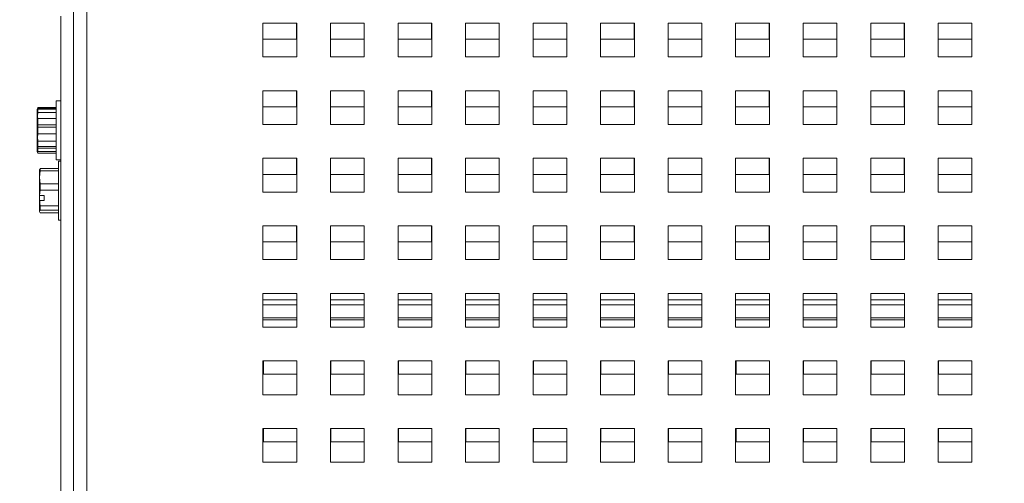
# Paper-space layout '2' of a CAD drawing. Header units: inches. Extents: x 1 to 109, y 1 to 85.
# Tile 5 of 66: x 39.89 to 45.72, y 20.18 to 22.92. Entities that reach past the tile are written whole.
import ezdxf

# ---------------------------------------------------------------- set-up
doc = ezdxf.new("R2010")
doc.units = ezdxf.units.IN
doc.header["$MEASUREMENT"] = 0
doc.styles.add('SLDTEXTSTYLE0', font='GOTHIC.TTF', dxfattribs={"width": 0.913})
doc.dimstyles.new('SLDDIMSTYLE0', dxfattribs={"dimtxt": 0.625, "dimasz": 0.65, "dimexe": 0, "dimexo": 0.0625, "dimgap": 0.15625, "dimtad": 0, "dimtih": 1, "dimtoh": 1, "dimrnd": 1e-09, "dimzin": 12, "dimdsep": 46, "dimtxsty": 'SLDTEXTSTYLE0', "dimsah": 1, "dimcen": 0.09, "dimadec": 0, "dimazin": 3, "dimtfac": 1, "dimtofl": 0, "dimtmove": 0, "dimatfit": 3, "dimfxl": 1, "dimfrac": 2, "dimtolj": 1, "dimtzin": 12, "dimarcsym": 0})

# ---------------------------------------------------------------- blocks, each defined once
blk = doc.blocks.new('_D_34')
at = {"color": 7, "linetype": 'Continuous', "lineweight": 0, "ltscale": 5}
for p, q in [((46.782, 26.7439), (33.2855, 26.7439)), ((33.9105, 26.7439), (33.9105, 22.1941)), ((33.9105, 15.7302), (33.9105, 21.2827)), ((38.9948, 15.7302), (33.2855, 15.7302))]:
    blk.add_line(p, q, dxfattribs=at)
for points in [[(33.9105, 26.7439), (33.8105, 26.0939), (34.0105, 26.0939)], [(33.9105, 15.7302), (34.0105, 16.3802), (33.8105, 16.3802)]]:
    blk.add_solid(points, dxfattribs=at)
at = {"color": 7, "linetype": 'Continuous', "lineweight": 0, "ltscale": 5, "insert": (32.8851, 22.081), "char_height": 0.625, "attachment_point": 1, "style": 'SLDTEXTSTYLE0'}
blk.add_mtext('11.01', dxfattribs=at)

psp = doc.layouts.new('2')

# ---------------------------------------------------------------- linework, layer by layer
at = {"color": 7, "linetype": 'Continuous', "lineweight": 15, "ltscale": 5}
for p, q in [((40.21, 15.8039), (40.21, 28.6789)), ((40.2898, 28.5991), (40.2898, 15.8039)), ((40.1353, 22.9442), (40.1353, 19.0189)), ((41.5325, 22.9039), (41.3325, 22.9039)), ((41.3325, 22.9039), (41.3325, 22.7039)), ((41.5318, 22.8081), (41.5318, 22.9039)), ((41.5325, 22.7039), (41.5325, 22.9039)), ((41.9325, 22.9039), (41.7325, 22.9039)), ((41.7325, 22.9039), (41.7325, 22.7039)), ((41.9318, 22.8081), (41.9318, 22.9039)), ((41.9325, 22.7039), (41.9325, 22.9039)), ((42.3325, 22.9039), (42.1325, 22.9039)), ((42.1325, 22.9039), (42.1325, 22.7039)), ((42.3318, 22.8081), (42.3318, 22.9039)), ((42.3325, 22.7039), (42.3325, 22.9039)), ((42.7325, 22.9039), (42.5325, 22.9039)), ((42.5325, 22.9039), (42.5325, 22.7039)), ((42.7318, 22.8081), (42.7318, 22.9039)), ((42.7325, 22.7039), (42.7325, 22.9039)), ((43.1325, 22.9039), (42.9325, 22.9039)), ((42.9325, 22.9039), (42.9325, 22.7039)), ((43.1318, 22.8081), (43.1318, 22.9039)), ((43.1325, 22.7039), (43.1325, 22.9039)), ((43.5325, 22.9039), (43.3325, 22.9039)), ((43.3325, 22.9039), (43.3325, 22.7039)), ((43.5318, 22.8081), (43.5318, 22.9039)), ((43.5325, 22.7039), (43.5325, 22.9039)), ((43.9325, 22.9039), (43.7325, 22.9039)), ((43.7325, 22.9039), (43.7325, 22.7039)), ((43.9318, 22.8081), (43.9318, 22.9039)), ((43.9325, 22.7039), (43.9325, 22.9039)), ((44.3325, 22.9039), (44.1325, 22.9039)), ((44.1325, 22.9039), (44.1325, 22.7039)), ((44.3318, 22.8081), (44.3318, 22.9039)), ((44.3325, 22.7039), (44.3325, 22.9039)), ((44.7325, 22.9039), (44.5325, 22.9039)), ((44.5325, 22.9039), (44.5325, 22.7039)), ((44.7318, 22.8081), (44.7318, 22.9039)), ((44.7325, 22.7039), (44.7325, 22.9039)), ((45.1325, 22.9039), (44.9325, 22.9039)), ((44.9325, 22.9039), (44.9325, 22.7039)), ((45.1318, 22.8081), (45.1318, 22.9039)), ((45.1325, 22.7039), (45.1325, 22.9039)), ((45.5325, 22.9039), (45.3325, 22.9039)), ((45.3325, 22.9039), (45.3325, 22.7039)), ((45.5318, 22.8081), (45.5318, 22.9039)), ((45.5325, 22.7039), (45.5325, 22.9039)), ((41.3325, 22.8081), (41.5318, 22.8081)), ((41.7325, 22.8081), (41.9318, 22.8081)), ((42.1325, 22.8081), (42.3318, 22.8081)), ((42.5325, 22.8081), (42.7318, 22.8081)), ((42.9325, 22.8081), (43.1318, 22.8081)), ((43.3325, 22.8081), (43.5318, 22.8081)), ((43.7325, 22.8081), (43.9318, 22.8081)), ((44.1325, 22.8081), (44.3318, 22.8081)), ((44.5325, 22.8081), (44.7318, 22.8081)), ((44.9325, 22.8081), (45.1318, 22.8081)), ((45.3325, 22.8081), (45.5318, 22.8081)), ((41.3325, 22.7039), (41.5325, 22.7039)), ((41.7325, 22.7039), (41.9325, 22.7039)), ((42.1325, 22.7039), (42.3325, 22.7039)), ((42.5325, 22.7039), (42.7325, 22.7039)), ((42.9325, 22.7039), (43.1325, 22.7039)), ((43.3325, 22.7039), (43.5325, 22.7039)), ((43.7325, 22.7039), (43.9325, 22.7039)), ((44.1325, 22.7039), (44.3325, 22.7039)), ((44.5325, 22.7039), (44.7325, 22.7039)), ((44.9325, 22.7039), (45.1325, 22.7039)), ((45.3325, 22.7039), (45.5325, 22.7039)), ((41.5325, 22.5039), (41.3325, 22.5039)), ((41.3325, 22.5039), (41.3325, 22.3039)), ((41.5318, 22.4081), (41.5318, 22.5039)), ((41.5325, 22.3039), (41.5325, 22.5039)), ((41.9325, 22.5039), (41.7325, 22.5039)), ((41.7325, 22.5039), (41.7325, 22.3039)), ((41.9318, 22.4081), (41.9318, 22.5039)), ((41.9325, 22.3039), (41.9325, 22.5039)), ((42.3325, 22.5039), (42.1325, 22.5039)), ((42.1325, 22.5039), (42.1325, 22.3039)), ((42.3318, 22.4081), (42.3318, 22.5039)), ((42.3325, 22.3039), (42.3325, 22.5039)), ((42.7325, 22.5039), (42.5325, 22.5039)), ((42.5325, 22.5039), (42.5325, 22.3039)), ((42.7318, 22.4081), (42.7318, 22.5039)), ((42.7325, 22.3039), (42.7325, 22.5039)), ((43.1325, 22.5039), (42.9325, 22.5039)), ((42.9325, 22.5039), (42.9325, 22.3039)), ((43.1318, 22.4081), (43.1318, 22.5039)), ((43.1325, 22.3039), (43.1325, 22.5039)), ((43.5325, 22.5039), (43.3325, 22.5039)), ((43.3325, 22.5039), (43.3325, 22.3039)), ((43.5318, 22.4081), (43.5318, 22.5039)), ((43.5325, 22.3039), (43.5325, 22.5039)), ((43.9325, 22.5039), (43.7325, 22.5039)), ((43.7325, 22.5039), (43.7325, 22.3039)), ((43.9318, 22.4081), (43.9318, 22.5039)), ((43.9325, 22.3039), (43.9325, 22.5039)), ((44.3325, 22.5039), (44.1325, 22.5039)), ((44.1325, 22.5039), (44.1325, 22.3039)), ((44.3318, 22.4081), (44.3318, 22.5039)), ((44.3325, 22.3039), (44.3325, 22.5039)), ((44.7325, 22.5039), (44.5325, 22.5039)), ((44.5325, 22.5039), (44.5325, 22.3039)), ((44.7318, 22.4081), (44.7318, 22.5039)), ((44.7325, 22.3039), (44.7325, 22.5039)), ((45.1325, 22.5039), (44.9325, 22.5039)), ((44.9325, 22.5039), (44.9325, 22.3039)), ((45.1318, 22.4081), (45.1318, 22.5039)), ((45.1325, 22.3039), (45.1325, 22.5039)), ((45.5325, 22.5039), (45.3325, 22.5039)), ((45.3325, 22.5039), (45.3325, 22.3039)), ((45.5318, 22.4081), (45.5318, 22.5039)), ((45.5325, 22.3039), (45.5325, 22.5039)), ((39.9986, 22.403), (39.9943, 22.3939)), ((40.1071, 22.4033), (39.9987, 22.4033)), ((39.9987, 22.4033), (39.9987, 22.3984)), ((40.1071, 22.3984), (39.9987, 22.3984)), ((40.1353, 22.4429), (40.1071, 22.4429)), ((40.1353, 22.4429), (40.1071, 22.4429)), ((40.1071, 22.4429), (40.1071, 22.0949)), ((41.3325, 22.4081), (41.5318, 22.4081)), ((41.7325, 22.4081), (41.9318, 22.4081)), ((42.1325, 22.4081), (42.3318, 22.4081)), ((42.5325, 22.4081), (42.7318, 22.4081)), ((42.9325, 22.4081), (43.1318, 22.4081)), ((43.3325, 22.4081), (43.5318, 22.4081)), ((43.7325, 22.4081), (43.9318, 22.4081)), ((44.1325, 22.4081), (44.3318, 22.4081)), ((44.5325, 22.4081), (44.7318, 22.4081)), ((44.9325, 22.4081), (45.1318, 22.4081)), ((45.3325, 22.4081), (45.5318, 22.4081)), ((39.9943, 22.3772), (39.9943, 22.3939)), ((39.9948, 22.3939), (39.9943, 22.3929)), ((39.9943, 22.3314), (39.9943, 22.3929)), ((39.9943, 22.3772), (39.9948, 22.378)), ((39.9987, 22.3742), (39.9943, 22.3314)), ((39.9948, 22.3592), (39.9943, 22.3584)), ((39.9943, 22.2534), (39.9943, 22.3584)), ((39.9948, 22.3939), (39.9987, 22.3939)), ((39.9948, 22.3592), (39.9987, 22.3388)), ((39.9987, 22.3939), (39.9987, 22.3742)), ((39.9987, 22.3939), (40.1071, 22.3939)), ((40.1071, 22.3742), (39.9987, 22.3742)), ((39.9943, 22.2064), (39.9943, 22.3314)), ((39.9943, 22.3314), (39.9987, 22.2886)), ((39.9987, 22.3024), (39.9943, 22.2534)), ((39.9987, 22.3388), (39.9987, 22.3024)), ((39.9987, 22.3388), (40.1071, 22.3388)), ((40.1071, 22.3024), (39.9987, 22.3024)), ((39.9987, 22.2886), (39.9987, 22.2492)), ((39.9987, 22.2886), (40.1071, 22.2886)), ((41.3325, 22.3039), (41.5325, 22.3039)), ((41.7325, 22.3039), (41.9325, 22.3039)), ((42.1325, 22.3039), (42.3325, 22.3039)), ((42.5325, 22.3039), (42.7325, 22.3039)), ((42.9325, 22.3039), (43.1325, 22.3039)), ((43.3325, 22.3039), (43.5325, 22.3039)), ((43.7325, 22.3039), (43.9325, 22.3039)), ((44.1325, 22.3039), (44.3325, 22.3039)), ((44.5325, 22.3039), (44.7325, 22.3039)), ((44.9325, 22.3039), (45.1325, 22.3039)), ((45.3325, 22.3039), (45.5325, 22.3039)), ((39.9943, 22.2534), (39.9987, 22.2044)), ((39.9987, 22.2492), (39.9943, 22.2064)), ((40.1071, 22.2492), (39.9987, 22.2492)), ((39.9943, 22.1538), (39.9943, 22.2162)), ((39.9943, 22.2064), (39.9987, 22.1636)), ((39.9943, 22.1449), (39.9943, 22.2064)), ((39.9987, 22.173), (39.9943, 22.1538)), ((39.9987, 22.2044), (40.1071, 22.2044)), ((39.9987, 22.2044), (39.9987, 22.173)), ((40.1071, 22.173), (39.9987, 22.173)), ((39.9943, 22.1538), (39.9987, 22.1345)), ((39.9943, 22.1439), (39.9943, 22.1538)), ((39.9943, 22.1439), (39.9987, 22.1345)), ((39.9987, 22.1439), (39.9948, 22.1439)), ((39.9987, 22.1636), (40.1071, 22.1636)), ((39.9987, 22.1636), (39.9987, 22.1439)), ((40.1071, 22.1439), (39.9987, 22.1439)), ((39.9987, 22.1345), (40.1071, 22.1345)), ((39.9987, 22.1345), (40.1071, 22.1345)), ((39.9987, 22.1345), (39.9987, 22.1345)), ((40.1071, 22.0949), (40.1353, 22.0949)), ((40.1071, 22.0949), (40.1353, 22.0949)), ((40.1353, 22.0859), (40.1216, 22.0859)), ((40.1216, 22.0859), (40.1216, 21.8508)), ((41.5325, 22.1039), (41.3325, 22.1039)), ((41.3325, 22.1039), (41.3325, 21.9039)), ((41.5318, 22.0081), (41.5318, 22.1039)), ((41.5325, 21.9039), (41.5325, 22.1039)), ((41.9325, 22.1039), (41.7325, 22.1039)), ((41.7325, 22.1039), (41.7325, 21.9039)), ((41.9318, 22.0081), (41.9318, 22.1039)), ((41.9325, 21.9039), (41.9325, 22.1039)), ((42.3325, 22.1039), (42.1325, 22.1039)), ((42.1325, 22.1039), (42.1325, 21.9039)), ((42.3318, 22.0081), (42.3318, 22.1039)), ((42.3325, 21.9039), (42.3325, 22.1039)), ((42.7325, 22.1039), (42.5325, 22.1039)), ((42.5325, 22.1039), (42.5325, 21.9039)), ((42.7318, 22.0081), (42.7318, 22.1039)), ((42.7325, 21.9039), (42.7325, 22.1039)), ((43.1325, 22.1039), (42.9325, 22.1039)), ((42.9325, 22.1039), (42.9325, 21.9039)), ((43.1318, 22.0081), (43.1318, 22.1039)), ((43.1325, 21.9039), (43.1325, 22.1039)), ((43.5325, 22.1039), (43.3325, 22.1039)), ((43.3325, 22.1039), (43.3325, 21.9039)), ((43.5318, 22.0081), (43.5318, 22.1039)), ((43.5325, 21.9039), (43.5325, 22.1039)), ((43.9325, 22.1039), (43.7325, 22.1039)), ((43.7325, 22.1039), (43.7325, 21.9039)), ((43.9318, 22.0081), (43.9318, 22.1039)), ((43.9325, 21.9039), (43.9325, 22.1039)), ((44.3325, 22.1039), (44.1325, 22.1039)), ((44.1325, 22.1039), (44.1325, 21.9039)), ((44.3318, 22.0081), (44.3318, 22.1039)), ((44.3325, 21.9039), (44.3325, 22.1039)), ((44.7325, 22.1039), (44.5325, 22.1039)), ((44.5325, 22.1039), (44.5325, 21.9039)), ((44.7318, 22.0081), (44.7318, 22.1039)), ((44.7325, 21.9039), (44.7325, 22.1039)), ((45.1325, 22.1039), (44.9325, 22.1039)), ((44.9325, 22.1039), (44.9325, 21.9039)), ((45.1318, 22.0081), (45.1318, 22.1039)), ((45.1325, 21.9039), (45.1325, 22.1039)), ((45.5325, 22.1039), (45.3325, 22.1039)), ((45.3325, 22.1039), (45.3325, 21.9039)), ((45.5318, 22.0081), (45.5318, 22.1039)), ((45.5325, 21.9039), (45.5325, 22.1039)), ((40.0088, 22.0352), (40.0132, 22.0433)), ((40.0088, 21.9913), (40.0088, 22.0368)), ((40.0132, 22.0294), (40.0088, 21.9913)), ((40.0088, 21.9913), (40.0132, 21.9532)), ((40.0088, 21.883), (40.0088, 21.9913)), ((40.0132, 22.0433), (40.0132, 22.0294)), ((40.0132, 22.0433), (40.1216, 22.0433)), ((40.1216, 22.0294), (40.0132, 22.0294)), ((41.3325, 22.0081), (41.5318, 22.0081)), ((41.7325, 22.0081), (41.9318, 22.0081)), ((42.1325, 22.0081), (42.3318, 22.0081)), ((42.5325, 22.0081), (42.7318, 22.0081)), ((42.9325, 22.0081), (43.1318, 22.0081)), ((43.3325, 22.0081), (43.5318, 22.0081)), ((43.7325, 22.0081), (43.9318, 22.0081)), ((44.1325, 22.0081), (44.3318, 22.0081)), ((44.5325, 22.0081), (44.7318, 22.0081)), ((44.9325, 22.0081), (45.1318, 22.0081)), ((45.3325, 22.0081), (45.5318, 22.0081)), ((40.0132, 21.9532), (40.0132, 21.9142)), ((40.0132, 21.9532), (40.1216, 21.9532)), ((40.0088, 21.883), (40.0093, 21.8826)), ((40.0088, 21.883), (40.0088, 21.8537)), ((40.0132, 21.9142), (40.0093, 21.8826)), ((40.037, 21.8826), (40.0093, 21.8826)), ((40.1216, 21.9142), (40.0132, 21.9142)), ((40.037, 21.8534), (40.037, 21.8826)), ((41.3325, 21.9039), (41.5325, 21.9039)), ((41.7325, 21.9039), (41.9325, 21.9039)), ((42.1325, 21.9039), (42.3325, 21.9039)), ((42.5325, 21.9039), (42.7325, 21.9039)), ((42.9325, 21.9039), (43.1325, 21.9039)), ((43.3325, 21.9039), (43.5325, 21.9039)), ((43.7325, 21.9039), (43.9325, 21.9039)), ((44.1325, 21.9039), (44.3325, 21.9039)), ((44.5325, 21.9039), (44.7325, 21.9039)), ((44.9325, 21.9039), (45.1325, 21.9039)), ((45.3325, 21.9039), (45.5325, 21.9039)), ((40.0093, 21.8534), (40.0088, 21.8537)), ((40.0088, 21.8537), (40.0088, 21.7886)), ((40.037, 21.8534), (40.0093, 21.8534)), ((40.0132, 21.8218), (40.1216, 21.8218)), ((40.0132, 21.8218), (40.0132, 21.7967)), ((40.1216, 21.8508), (40.1216, 21.7379)), ((40.0132, 21.7967), (40.0088, 21.7886)), ((40.0088, 21.7886), (40.0132, 21.7805)), ((40.1216, 21.7967), (40.0132, 21.7967)), ((40.0132, 21.7805), (40.1216, 21.7805)), ((40.1216, 21.7379), (40.1353, 21.7379)), ((41.5325, 21.7039), (41.3325, 21.7039)), ((41.3325, 21.7039), (41.3325, 21.5039)), ((41.5318, 21.6081), (41.5318, 21.7039)), ((41.5325, 21.5039), (41.5325, 21.7039)), ((41.9325, 21.7039), (41.7325, 21.7039)), ((41.7325, 21.7039), (41.7325, 21.5039)), ((41.9318, 21.6081), (41.9318, 21.7039)), ((41.9325, 21.5039), (41.9325, 21.7039)), ((42.3325, 21.7039), (42.1325, 21.7039)), ((42.1325, 21.7039), (42.1325, 21.5039)), ((42.3318, 21.6081), (42.3318, 21.7039)), ((42.3325, 21.5039), (42.3325, 21.7039)), ((42.7325, 21.7039), (42.5325, 21.7039)), ((42.5325, 21.7039), (42.5325, 21.5039)), ((42.7318, 21.6081), (42.7318, 21.7039)), ((42.7325, 21.5039), (42.7325, 21.7039)), ((43.1325, 21.7039), (42.9325, 21.7039)), ((42.9325, 21.7039), (42.9325, 21.5039)), ((43.1318, 21.6081), (43.1318, 21.7039)), ((43.1325, 21.5039), (43.1325, 21.7039)), ((43.5325, 21.7039), (43.3325, 21.7039)), ((43.3325, 21.7039), (43.3325, 21.5039)), ((43.5318, 21.6081), (43.5318, 21.7039)), ((43.5325, 21.5039), (43.5325, 21.7039)), ((43.9325, 21.7039), (43.7325, 21.7039)), ((43.7325, 21.7039), (43.7325, 21.5039)), ((43.9318, 21.6081), (43.9318, 21.7039)), ((43.9325, 21.5039), (43.9325, 21.7039)), ((44.3325, 21.7039), (44.1325, 21.7039)), ((44.1325, 21.7039), (44.1325, 21.5039)), ((44.3318, 21.6081), (44.3318, 21.7039)), ((44.3325, 21.5039), (44.3325, 21.7039)), ((44.7325, 21.7039), (44.5325, 21.7039)), ((44.5325, 21.7039), (44.5325, 21.5039)), ((44.7318, 21.6081), (44.7318, 21.7039)), ((44.7325, 21.5039), (44.7325, 21.7039)), ((45.1325, 21.7039), (44.9325, 21.7039)), ((44.9325, 21.7039), (44.9325, 21.5039)), ((45.1318, 21.6081), (45.1318, 21.7039)), ((45.1325, 21.5039), (45.1325, 21.7039)), ((45.5325, 21.7039), (45.3325, 21.7039)), ((45.3325, 21.7039), (45.3325, 21.5039)), ((45.5318, 21.6081), (45.5318, 21.7039)), ((45.5325, 21.5039), (45.5325, 21.7039)), ((41.3325, 21.6081), (41.5318, 21.6081)), ((41.7325, 21.6081), (41.9318, 21.6081)), ((42.1325, 21.6081), (42.3318, 21.6081)), ((42.5325, 21.6081), (42.7318, 21.6081)), ((42.9325, 21.6081), (43.1318, 21.6081)), ((43.3325, 21.6081), (43.5318, 21.6081)), ((43.7325, 21.6081), (43.9318, 21.6081)), ((44.1325, 21.6081), (44.3318, 21.6081)), ((44.5325, 21.6081), (44.7318, 21.6081)), ((44.9325, 21.6081), (45.1318, 21.6081)), ((45.3325, 21.6081), (45.5318, 21.6081)), ((41.3325, 21.5039), (41.5325, 21.5039)), ((41.7325, 21.5039), (41.9325, 21.5039)), ((42.1325, 21.5039), (42.3325, 21.5039)), ((42.5325, 21.5039), (42.7325, 21.5039)), ((42.9325, 21.5039), (43.1325, 21.5039)), ((43.3325, 21.5039), (43.5325, 21.5039)), ((43.7325, 21.5039), (43.9325, 21.5039)), ((44.1325, 21.5039), (44.3325, 21.5039)), ((44.5325, 21.5039), (44.7325, 21.5039)), ((44.9325, 21.5039), (45.1325, 21.5039)), ((45.3325, 21.5039), (45.5325, 21.5039)), ((41.5325, 21.3039), (41.3325, 21.3039)), ((41.3325, 21.3039), (41.3325, 21.1039)), ((41.5325, 21.1039), (41.5325, 21.3039)), ((41.9325, 21.3039), (41.7325, 21.3039)), ((41.7325, 21.3039), (41.7325, 21.1039)), ((41.9325, 21.1039), (41.9325, 21.3039)), ((42.3325, 21.3039), (42.1325, 21.3039)), ((42.1325, 21.3039), (42.1325, 21.1039)), ((42.3325, 21.1039), (42.3325, 21.3039)), ((42.7325, 21.3039), (42.5325, 21.3039)), ((42.5325, 21.3039), (42.5325, 21.1039)), ((42.7325, 21.1039), (42.7325, 21.3039)), ((43.1325, 21.3039), (42.9325, 21.3039)), ((42.9325, 21.3039), (42.9325, 21.1039)), ((43.1325, 21.1039), (43.1325, 21.3039)), ((43.5325, 21.3039), (43.3325, 21.3039)), ((43.3325, 21.3039), (43.3325, 21.1039)), ((43.5325, 21.1039), (43.5325, 21.3039)), ((43.9325, 21.3039), (43.7325, 21.3039)), ((43.7325, 21.3039), (43.7325, 21.1039)), ((43.9325, 21.1039), (43.9325, 21.3039)), ((44.3325, 21.3039), (44.1325, 21.3039)), ((44.1325, 21.3039), (44.1325, 21.1039)), ((44.3325, 21.1039), (44.3325, 21.3039)), ((44.7325, 21.3039), (44.5325, 21.3039)), ((44.5325, 21.3039), (44.5325, 21.1039)), ((44.7325, 21.1039), (44.7325, 21.3039)), ((45.1325, 21.3039), (44.9325, 21.3039)), ((44.9325, 21.3039), (44.9325, 21.1039)), ((45.1325, 21.1039), (45.1325, 21.3039)), ((45.5325, 21.3039), (45.3325, 21.3039)), ((45.3325, 21.3039), (45.3325, 21.1039)), ((45.5325, 21.1039), (45.5325, 21.3039)), ((41.3325, 21.1481), (41.5325, 21.1481)), ((41.7325, 21.1481), (41.9325, 21.1481)), ((42.1325, 21.1481), (42.3325, 21.1481)), ((42.5325, 21.1481), (42.7325, 21.1481)), ((42.9325, 21.1481), (43.1325, 21.1481)), ((43.3325, 21.1481), (43.5325, 21.1481)), ((43.7325, 21.1481), (43.9325, 21.1481)), ((44.1325, 21.1481), (44.3325, 21.1481)), ((44.5325, 21.1481), (44.7325, 21.1481)), ((44.9325, 21.1481), (45.1325, 21.1481)), ((45.3325, 21.1481), (45.5325, 21.1481)), ((41.3325, 21.1039), (41.5325, 21.1039)), ((41.7325, 21.1039), (41.9325, 21.1039)), ((42.1325, 21.1039), (42.3325, 21.1039)), ((42.5325, 21.1039), (42.7325, 21.1039)), ((42.9325, 21.1039), (43.1325, 21.1039)), ((43.3325, 21.1039), (43.5325, 21.1039)), ((43.7325, 21.1039), (43.9325, 21.1039)), ((44.1325, 21.1039), (44.3325, 21.1039)), ((44.5325, 21.1039), (44.7325, 21.1039)), ((44.9325, 21.1039), (45.1325, 21.1039)), ((45.3325, 21.1039), (45.5325, 21.1039)), ((41.5325, 20.9039), (41.3325, 20.9039)), ((41.3325, 20.9039), (41.3325, 20.7039)), ((41.3348, 20.9039), (41.3348, 20.8251)), ((41.5325, 20.7039), (41.5325, 20.9039)), ((41.9325, 20.9039), (41.7325, 20.9039)), ((41.7325, 20.9039), (41.7325, 20.7039)), ((41.7348, 20.9039), (41.7348, 20.8251)), ((41.9325, 20.7039), (41.9325, 20.9039)), ((42.3325, 20.9039), (42.1325, 20.9039)), ((42.1325, 20.9039), (42.1325, 20.7039)), ((42.1348, 20.9039), (42.1348, 20.8251)), ((42.3325, 20.7039), (42.3325, 20.9039)), ((42.7325, 20.9039), (42.5325, 20.9039)), ((42.5325, 20.9039), (42.5325, 20.7039)), ((42.5348, 20.9039), (42.5348, 20.8251)), ((42.7325, 20.7039), (42.7325, 20.9039)), ((43.1325, 20.9039), (42.9325, 20.9039)), ((42.9325, 20.9039), (42.9325, 20.7039)), ((42.9348, 20.9039), (42.9348, 20.8251)), ((43.1325, 20.7039), (43.1325, 20.9039)), ((43.5325, 20.9039), (43.3325, 20.9039)), ((43.3325, 20.9039), (43.3325, 20.7039)), ((43.3348, 20.9039), (43.3348, 20.8251)), ((43.5325, 20.7039), (43.5325, 20.9039)), ((43.9325, 20.9039), (43.7325, 20.9039)), ((43.7325, 20.9039), (43.7325, 20.7039)), ((43.7348, 20.9039), (43.7348, 20.8251)), ((43.9325, 20.7039), (43.9325, 20.9039)), ((44.3325, 20.9039), (44.1325, 20.9039)), ((44.1325, 20.9039), (44.1325, 20.7039)), ((44.1348, 20.9039), (44.1348, 20.8251)), ((44.3325, 20.7039), (44.3325, 20.9039)), ((44.7325, 20.9039), (44.5325, 20.9039)), ((44.5325, 20.9039), (44.5325, 20.7039)), ((44.5348, 20.9039), (44.5348, 20.8251)), ((44.7325, 20.7039), (44.7325, 20.9039)), ((45.1325, 20.9039), (44.9325, 20.9039)), ((44.9325, 20.9039), (44.9325, 20.7039)), ((44.9348, 20.9039), (44.9348, 20.8251)), ((45.1325, 20.7039), (45.1325, 20.9039)), ((45.5325, 20.9039), (45.3325, 20.9039)), ((45.3325, 20.9039), (45.3325, 20.7039)), ((45.3348, 20.9039), (45.3348, 20.8251)), ((45.5325, 20.7039), (45.5325, 20.9039)), ((41.3348, 20.8251), (41.5325, 20.8251)), ((41.7348, 20.8251), (41.9325, 20.8251)), ((42.1348, 20.8251), (42.3325, 20.8251)), ((42.5348, 20.8251), (42.7325, 20.8251)), ((42.9348, 20.8251), (43.1325, 20.8251)), ((43.3348, 20.8251), (43.5325, 20.8251)), ((43.7348, 20.8251), (43.9325, 20.8251)), ((44.1348, 20.8251), (44.3325, 20.8251)), ((44.5348, 20.8251), (44.7325, 20.8251)), ((44.9348, 20.8251), (45.1325, 20.8251)), ((45.3348, 20.8251), (45.5325, 20.8251)), ((41.3325, 20.7039), (41.5325, 20.7039)), ((41.7325, 20.7039), (41.9325, 20.7039)), ((42.1325, 20.7039), (42.3325, 20.7039)), ((42.5325, 20.7039), (42.7325, 20.7039)), ((42.9325, 20.7039), (43.1325, 20.7039)), ((43.3325, 20.7039), (43.5325, 20.7039)), ((43.7325, 20.7039), (43.9325, 20.7039)), ((44.1325, 20.7039), (44.3325, 20.7039)), ((44.5325, 20.7039), (44.7325, 20.7039)), ((44.9325, 20.7039), (45.1325, 20.7039)), ((45.3325, 20.7039), (45.5325, 20.7039)), ((41.5325, 20.5039), (41.3325, 20.5039)), ((41.3325, 20.5039), (41.3325, 20.3039)), ((41.3348, 20.5039), (41.3348, 20.4251)), ((41.5325, 20.3039), (41.5325, 20.5039)), ((41.9325, 20.5039), (41.7325, 20.5039)), ((41.7325, 20.5039), (41.7325, 20.3039)), ((41.7348, 20.5039), (41.7348, 20.4251)), ((41.9325, 20.3039), (41.9325, 20.5039)), ((42.3325, 20.5039), (42.1325, 20.5039)), ((42.1325, 20.5039), (42.1325, 20.3039)), ((42.1348, 20.5039), (42.1348, 20.4251)), ((42.3325, 20.3039), (42.3325, 20.5039)), ((42.7325, 20.5039), (42.5325, 20.5039)), ((42.5325, 20.5039), (42.5325, 20.3039)), ((42.5348, 20.5039), (42.5348, 20.4251)), ((42.7325, 20.3039), (42.7325, 20.5039)), ((43.1325, 20.5039), (42.9325, 20.5039)), ((42.9325, 20.5039), (42.9325, 20.3039)), ((42.9348, 20.5039), (42.9348, 20.4251)), ((43.1325, 20.3039), (43.1325, 20.5039)), ((43.5325, 20.5039), (43.3325, 20.5039)), ((43.3325, 20.5039), (43.3325, 20.3039)), ((43.3348, 20.5039), (43.3348, 20.4251)), ((43.5325, 20.3039), (43.5325, 20.5039)), ((43.9325, 20.5039), (43.7325, 20.5039)), ((43.7325, 20.5039), (43.7325, 20.3039)), ((43.7348, 20.5039), (43.7348, 20.4251)), ((43.9325, 20.3039), (43.9325, 20.5039)), ((44.3325, 20.5039), (44.1325, 20.5039)), ((44.1325, 20.5039), (44.1325, 20.3039)), ((44.1348, 20.5039), (44.1348, 20.4251)), ((44.3325, 20.3039), (44.3325, 20.5039)), ((44.7325, 20.5039), (44.5325, 20.5039)), ((44.5325, 20.5039), (44.5325, 20.3039)), ((44.5348, 20.5039), (44.5348, 20.4251)), ((44.7325, 20.3039), (44.7325, 20.5039)), ((45.1325, 20.5039), (44.9325, 20.5039)), ((44.9325, 20.5039), (44.9325, 20.3039)), ((44.9348, 20.5039), (44.9348, 20.4251)), ((45.1325, 20.3039), (45.1325, 20.5039)), ((45.5325, 20.5039), (45.3325, 20.5039)), ((45.3325, 20.5039), (45.3325, 20.3039)), ((45.3348, 20.5039), (45.3348, 20.4251)), ((45.5325, 20.3039), (45.5325, 20.5039)), ((41.3348, 20.4251), (41.5325, 20.4251)), ((41.7348, 20.4251), (41.9325, 20.4251)), ((42.1348, 20.4251), (42.3325, 20.4251)), ((42.5348, 20.4251), (42.7325, 20.4251)), ((42.9348, 20.4251), (43.1325, 20.4251)), ((43.3348, 20.4251), (43.5325, 20.4251)), ((43.7348, 20.4251), (43.9325, 20.4251)), ((44.1348, 20.4251), (44.3325, 20.4251)), ((44.5348, 20.4251), (44.7325, 20.4251)), ((44.9348, 20.4251), (45.1325, 20.4251)), ((45.3348, 20.4251), (45.5325, 20.4251)), ((41.3325, 20.3039), (41.5325, 20.3039)), ((41.7325, 20.3039), (41.9325, 20.3039)), ((42.1325, 20.3039), (42.3325, 20.3039)), ((42.5325, 20.3039), (42.7325, 20.3039)), ((42.9325, 20.3039), (43.1325, 20.3039)), ((43.3325, 20.3039), (43.5325, 20.3039)), ((43.7325, 20.3039), (43.9325, 20.3039)), ((44.1325, 20.3039), (44.3325, 20.3039)), ((44.5325, 20.3039), (44.7325, 20.3039)), ((44.9325, 20.3039), (45.1325, 20.3039)), ((45.3325, 20.3039), (45.5325, 20.3039))]:
    psp.add_line(p, q, dxfattribs=at)
at = {"color": 8, "linetype": 'Continuous', "lineweight": 15, "ltscale": 5}
for p, q in [((41.5325, 21.2654), (41.3325, 21.2654)), ((41.3325, 21.2369), (41.5325, 21.2369)), ((41.9325, 21.2654), (41.7325, 21.2654)), ((41.7325, 21.2369), (41.9325, 21.2369)), ((42.3325, 21.2654), (42.1325, 21.2654)), ((42.1325, 21.2369), (42.3325, 21.2369)), ((42.7325, 21.2654), (42.5325, 21.2654)), ((42.5325, 21.2369), (42.7325, 21.2369)), ((43.1325, 21.2654), (42.9325, 21.2654)), ((42.9325, 21.2369), (43.1325, 21.2369)), ((43.5325, 21.2654), (43.3325, 21.2654)), ((43.3325, 21.2369), (43.5325, 21.2369)), ((43.9325, 21.2654), (43.7325, 21.2654)), ((43.7325, 21.2369), (43.9325, 21.2369)), ((44.3325, 21.2654), (44.1325, 21.2654)), ((44.1325, 21.2369), (44.3325, 21.2369)), ((44.7325, 21.2654), (44.5325, 21.2654)), ((44.5325, 21.2369), (44.7325, 21.2369)), ((45.1325, 21.2654), (44.9325, 21.2654)), ((44.9325, 21.2369), (45.1325, 21.2369)), ((45.5325, 21.2654), (45.3325, 21.2654)), ((45.3325, 21.2369), (45.5325, 21.2369)), ((41.3325, 21.1581), (41.5325, 21.1581)), ((41.7325, 21.1581), (41.9325, 21.1581)), ((42.1325, 21.1581), (42.3325, 21.1581)), ((42.5325, 21.1581), (42.7325, 21.1581)), ((42.9325, 21.1581), (43.1325, 21.1581)), ((43.3325, 21.1581), (43.5325, 21.1581)), ((43.7325, 21.1581), (43.9325, 21.1581)), ((44.1325, 21.1581), (44.3325, 21.1581)), ((44.5325, 21.1581), (44.7325, 21.1581)), ((44.9325, 21.1581), (45.1325, 21.1581)), ((45.3325, 21.1581), (45.5325, 21.1581))]:
    psp.add_line(p, q, dxfattribs=at)
at = {"color": 7, "linetype": 'Continuous', "lineweight": 15, "ltscale": 5}
for points, knots in [([(39.9987, 22.3984), (39.9984, 22.3972), (39.9965, 22.3905), (39.9956, 22.3837), (39.9948, 22.378)], [0, 0, 0, 0, 0.1682745, 1, 1, 1, 1]), ([(40.0093, 21.8534), (40.0101, 21.8446), (40.011, 21.834), (40.0129, 21.8235), (40.0132, 21.8218)], [0, 0, 0, 0, 0.8317255, 1, 1, 1, 1])]:
    psp.add_open_spline(points, degree=3, knots=knots, dxfattribs=at)

# ---------------------------------------------------------------- dimensions: what is measured, and where the dimension line sits
at = {"color": 7, "linetype": 'Continuous', "lineweight": 0, "ltscale": 5}
dim = psp.add_linear_dim(base=(33.9105, 26.7439), p1=(39.2448, 15.7302), p2=(47.032, 26.7439), angle=90, dimstyle='SLDDIMSTYLE0', dxfattribs=at)
dim.commit()
dim.dimension.update_dxf_attribs({"geometry": '_D_34', "text_midpoint": (33.9105, 21.7384), "dimtype": 160})

doc.saveas('drawing.dxf')
